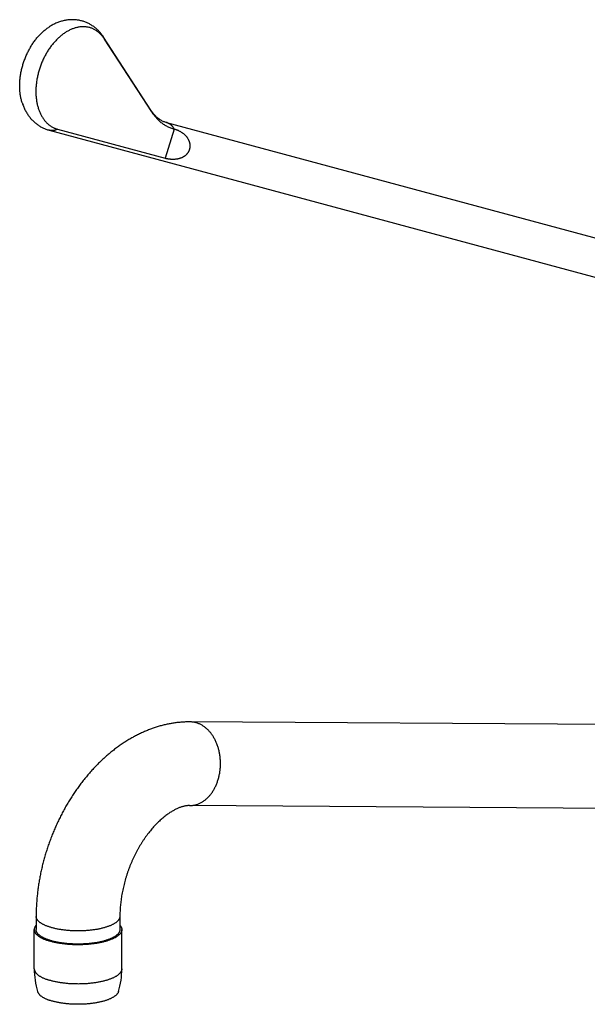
# Model space of a CAD drawing. Header units: millimetres. Extents: x 15 to 858, y -139 to 575.
# Tile 1 of 10: x 15 to 164, y -96 to 163. Entities that reach past the tile are written whole.
import ezdxf

# ---------------------------------------------------------------- set-up
doc = ezdxf.new("R2010")
doc.units = ezdxf.units.MM
doc.header["$LTSCALE"] = 46.255
doc.layers.get('0').update_dxf_attribs({"linetype": 'CONTINUOUS'})

msp = doc.modelspace()

# ---------------------------------------------------------------- linework, layer by layer
at = {"color": 7, "linetype": 'Continuous'}
for p, q in [((49.46, 138.89), (37.04, 158.07)), ((49.7, 138.39), (37.28, 157.57)), ((53.58, 135.64), (221.47, 90.39)), ((22.76, 133.59), (218.87, 80.74)), ((24.99, 133.86), (53.2, 126.26)), ((241.35, -23.14), (59.79, -21.94)), ((245.11, -45.17), (59.64, -43.94)), ((19.34, -73.06), (19.34, -76.53)), ((41.34, -73.06), (41.34, -76.53)), ((18.84, -86.84), (18.84, -76.53)), ((41.84, -86.84), (41.84, -76.53))]:
    msp.add_line(p, q, dxfattribs=at)
at = {"color": 9, "linetype": 'Continuous'}
msp.add_line((55.59, 133.89), (53.2, 126.26), dxfattribs=at)
msp.add_arc((52.85, 132.94), 2.8, 70.7807, 74.9155, dxfattribs=at)
at = {"color": 7, "linetype": 'Continuous'}
for centre, start, end in [((39.83, -86.84), 179.9912, 196.6295), ((20.86, -86.84), 343.3705, 0.0089)]:
    msp.add_arc(centre, 20.99, start, end, dxfattribs=at)
for points, knots in [([(15.67, 140.83), (15.64, 140.92), (15.57, 141.16), (15.46, 141.55), (15.36, 142.01), (15.26, 142.49), (15.19, 142.97), (15.12, 143.47), (15.08, 143.97), (15.05, 144.48), (15.03, 145), (15.03, 145.52), (15.05, 146.05), (15.08, 146.58), (15.13, 147.12), (15.19, 147.65), (15.27, 148.19), (15.36, 148.73), (15.47, 149.27), (15.6, 149.81), (15.73, 150.35), (15.89, 150.89), (16.06, 151.42), (16.24, 151.94), (16.43, 152.47), (16.64, 152.98), (16.86, 153.49), (17.1, 153.99), (17.35, 154.49), (17.61, 154.97), (17.88, 155.44), (18.16, 155.91), (18.45, 156.36), (18.75, 156.8), (19.07, 157.23), (19.39, 157.64), (19.72, 158.04), (20.06, 158.42), (20.41, 158.79), (20.76, 159.15), (21.12, 159.48), (21.49, 159.8), (21.86, 160.1), (22.22, 160.37), (22.45, 160.54), (22.56, 160.61)], [0, 0, 0, 0, 0.268668, 0.738626, 1.216121, 1.700645, 2.192185, 2.690704, 3.195569, 3.706799, 4.224135, 4.746868, 5.275041, 5.8082, 6.345604, 6.887306, 7.432688, 7.981019, 8.532341, 9.085905, 9.641033, 10.19773, 10.755154, 11.312721, 11.870368, 12.4272, 12.982763, 13.536904, 14.088712, 14.637898, 15.184194, 15.726723, 16.265366, 16.799746, 17.329072, 17.853367, 18.372187, 18.884866, 19.391541, 19.89175, 20.384986, 20.87148, 21.350797, 21.822625, 22.21258, 22.21258, 22.21258, 22.21258]), ([(37.28, 157.57), (37.21, 157.68), (37.06, 157.91), (36.81, 158.23), (36.55, 158.54), (36.28, 158.83), (36, 159.1), (35.71, 159.35), (35.41, 159.59), (35.1, 159.8), (34.78, 159.99), (34.45, 160.16), (34.11, 160.32), (33.76, 160.45), (33.41, 160.56), (33.05, 160.65), (32.68, 160.71), (32.31, 160.76), (31.93, 160.78), (31.55, 160.79), (31.17, 160.77), (30.78, 160.73), (30.39, 160.67), (30, 160.58), (29.6, 160.48), (29.21, 160.35), (28.81, 160.21), (28.42, 160.04), (28.03, 159.85), (27.64, 159.65), (27.25, 159.42), (26.86, 159.17), (26.48, 158.91), (26.1, 158.62), (25.73, 158.32), (25.37, 158), (25, 157.67), (24.65, 157.31), (24.3, 156.94), (23.96, 156.56), (23.63, 156.16), (23.31, 155.75), (23, 155.32), (22.69, 154.88), (22.4, 154.43), (22.12, 153.97), (21.85, 153.49), (21.59, 153.01), (21.34, 152.51), (21.11, 152.01), (20.88, 151.5), (20.67, 150.99), (20.48, 150.47), (20.3, 149.94), (20.13, 149.41), (19.98, 148.87), (19.84, 148.33), (19.71, 147.79), (19.61, 147.25), (19.51, 146.71), (19.43, 146.17), (19.37, 145.64), (19.32, 145.1), (19.29, 144.57), (19.27, 144.04), (19.27, 143.52), (19.29, 143), (19.32, 142.49), (19.37, 141.99), (19.43, 141.49), (19.51, 141.01), (19.6, 140.53), (19.71, 140.07), (19.83, 139.61), (19.97, 139.17), (20.12, 138.74), (20.29, 138.33), (20.47, 137.93), (20.66, 137.54), (20.87, 137.17), (21.02, 136.93), (21.1, 136.81)], [0, 0, 0, 0, 0.412778, 0.819206, 1.219329, 1.613806, 2.003137, 2.387568, 2.767975, 3.144917, 3.51882, 3.890709, 4.261173, 4.630763, 5.000568, 5.371144, 5.7431, 6.117482, 6.494745, 6.875489, 7.260624, 7.650443, 8.045497, 8.446486, 8.853511, 9.267067, 9.687594, 10.115007, 10.549744, 10.991974, 11.441453, 11.89856, 12.363208, 12.835036, 13.314354, 13.800848, 14.294084, 14.794293, 15.300968, 15.813647, 16.332467, 16.856762, 17.386087, 17.920467, 18.459111, 19.001639, 19.547935, 20.097122, 20.648929, 21.203071, 21.758634, 22.315466, 22.873113, 23.430679, 23.988103, 24.5448, 25.099929, 25.653493, 26.204814, 26.753145, 27.298527, 27.840229, 28.377633, 28.910793, 29.438966, 29.961698, 30.479035, 30.990265, 31.49513, 31.993649, 32.485188, 32.969712, 33.447207, 33.917166, 34.379777, 34.835019, 35.282559, 35.722788, 36.155725, 36.581245, 36.999925, 36.999925, 36.999925, 36.999925]), ([(37.04, 158.07), (36.95, 158.21), (36.77, 158.48), (36.47, 158.87), (36.17, 159.24), (35.85, 159.6), (35.52, 159.93), (35.19, 160.24), (34.84, 160.54), (34.47, 160.82), (34.1, 161.07), (33.73, 161.31), (33.34, 161.53), (32.94, 161.73), (32.54, 161.91), (32.12, 162.08), (31.7, 162.22), (31.28, 162.34), (30.84, 162.44), (30.4, 162.53), (29.96, 162.59), (29.5, 162.63), (29.05, 162.65), (28.58, 162.65), (28.12, 162.62), (27.65, 162.58), (27.17, 162.51), (26.69, 162.42), (26.21, 162.3), (25.73, 162.16), (25.25, 162), (24.77, 161.81), (24.29, 161.6), (23.82, 161.36), (23.34, 161.1), (22.93, 160.85), (22.67, 160.68), (22.56, 160.61)], [0, 0, 0, 0, 0.49694, 0.985843, 1.468366, 1.943901, 2.408587, 2.870552, 3.327535, 3.782737, 4.232624, 4.681341, 5.1264, 5.571105, 6.014212, 6.457177, 6.900384, 7.344121, 7.789778, 8.236906, 8.68649, 9.139533, 9.595711, 10.06082, 10.528606, 10.999283, 11.476705, 11.966377, 12.459508, 12.956225, 13.464714, 13.983281, 14.505574, 15.032881, 15.576549, 16.123524, 16.502737, 16.502737, 16.502737, 16.502737]), ([(15.67, 140.83), (15.69, 140.78), (15.76, 140.56), (15.89, 140.18), (16.09, 139.69), (16.3, 139.21), (16.53, 138.75), (16.77, 138.31), (17.03, 137.88), (17.31, 137.48), (17.6, 137.09), (17.9, 136.71), (18.21, 136.36), (18.53, 136.03), (18.87, 135.71), (19.22, 135.41), (19.58, 135.14), (19.94, 134.88), (20.32, 134.63), (20.71, 134.41), (21.1, 134.21), (21.51, 134.02), (21.92, 133.86), (22.34, 133.71), (22.62, 133.63), (22.76, 133.59)], [0, 0, 0, 0, 0.158228, 0.695361, 1.2289, 1.745547, 2.257889, 2.766453, 3.265122, 3.752319, 4.236203, 4.717048, 5.187007, 5.650216, 6.111489, 6.571264, 7.023355, 7.47336, 7.921169, 8.366795, 8.811968, 9.254969, 9.697955, 10.140913, 10.584521, 10.584521, 10.584521, 10.584521]), ([(49.46, 138.89), (49.54, 138.77), (49.7, 138.53), (49.94, 138.2), (50.2, 137.88), (50.47, 137.57), (50.76, 137.29), (51.05, 137.01), (51.36, 136.76), (51.69, 136.52), (52.03, 136.3), (52.39, 136.09), (52.77, 135.92), (53.17, 135.76), (53.44, 135.68), (53.58, 135.64)], [0, 0, 0, 0, 0.424902, 0.842423, 1.253916, 1.660309, 2.062973, 2.463978, 2.865192, 3.268848, 3.677132, 4.091463, 4.511755, 4.93577, 5.359776, 5.359776, 5.359776, 5.359776]), ([(49.7, 138.39), (49.8, 138.24), (50, 137.94), (50.32, 137.51), (50.66, 137.1), (51, 136.71), (51.36, 136.34), (51.74, 135.99), (52.12, 135.66), (52.52, 135.36), (52.93, 135.08), (53.35, 134.82), (53.78, 134.59), (54.22, 134.38), (54.67, 134.19), (55.12, 134.03), (55.43, 133.93), (55.59, 133.89)], [0, 0, 0, 0, 0.543096, 1.078751, 1.607095, 2.128811, 2.644133, 3.153643, 3.657963, 4.157472, 4.653068, 5.145208, 5.634663, 6.122228, 6.608438, 7.094303, 7.580373, 7.580373, 7.580373, 7.580373]), ([(21.1, 136.81), (21.17, 136.7), (21.33, 136.47), (21.57, 136.15), (21.83, 135.85), (22.1, 135.56), (22.39, 135.29), (22.68, 135.04), (22.98, 134.81), (23.3, 134.6), (23.62, 134.41), (23.95, 134.25), (24.29, 134.1), (24.64, 133.97), (24.87, 133.9), (24.99, 133.86)], [0, 0, 0, 0, 0.411942, 0.817254, 1.216677, 1.610428, 1.998854, 2.382831, 2.762695, 3.139019, 3.51276, 3.884347, 4.254534, 4.624283, 4.994053, 4.994053, 4.994053, 4.994053]), ([(53.2, 126.26), (53.28, 126.24), (53.45, 126.2), (53.7, 126.15), (53.96, 126.1), (54.23, 126.06), (54.51, 126.03), (54.78, 126.01), (55.06, 126), (55.34, 126), (55.62, 126), (55.89, 126.02), (56.16, 126.05), (56.41, 126.09), (56.66, 126.13), (56.9, 126.19), (57.14, 126.25), (57.36, 126.33), (57.57, 126.41), (57.78, 126.5), (57.97, 126.59), (58.15, 126.7), (58.33, 126.81), (58.49, 126.92), (58.64, 127.05), (58.79, 127.18), (58.92, 127.31), (59.05, 127.45), (59.16, 127.59), (59.27, 127.74), (59.37, 127.9), (59.45, 128.05), (59.53, 128.21), (59.6, 128.38), (59.66, 128.55), (59.71, 128.72), (59.74, 128.89), (59.77, 129.07), (59.79, 129.25), (59.8, 129.43), (59.79, 129.61), (59.78, 129.79), (59.76, 129.98), (59.72, 130.16), (59.68, 130.35), (59.62, 130.53), (59.55, 130.72), (59.47, 130.91), (59.38, 131.09), (59.27, 131.28), (59.16, 131.47), (59.03, 131.65), (58.89, 131.83), (58.73, 132.01), (58.56, 132.19), (58.38, 132.36), (58.19, 132.53), (57.98, 132.7), (57.77, 132.86), (57.54, 133.01), (57.31, 133.16), (57.07, 133.29), (56.82, 133.42), (56.57, 133.54), (56.33, 133.64), (56.08, 133.74), (55.83, 133.82), (55.67, 133.87), (55.59, 133.89)], [0, 0, 0, 0, 0.249934, 0.5091, 0.775863, 1.048882, 1.326204, 1.605921, 1.886351, 2.165386, 2.441695, 2.713874, 2.98078, 3.241874, 3.496321, 3.74407, 3.985016, 4.219062, 4.446788, 4.668307, 4.883916, 5.094347, 5.299725, 5.500443, 5.697276, 5.890373, 6.08021, 6.267433, 6.452102, 6.634628, 6.815623, 6.995132, 7.1736, 7.351533, 7.528931, 7.706253, 7.883959, 8.062046, 8.241019, 8.421319, 8.602986, 8.78663, 8.972653, 9.161115, 9.352654, 9.547742, 9.746526, 9.949778, 10.157888, 10.370984, 10.589802, 10.814643, 11.045635, 11.283366, 11.527762, 11.778745, 12.036292, 12.299612, 12.568207, 12.840992, 13.116622, 13.39383, 13.670584, 13.945277, 14.216084, 14.481141, 14.739203, 14.98874, 14.98874, 14.98874, 14.98874]), ([(59.79, -21.94), (59.46, -21.94), (58.8, -21.95), (57.8, -22), (56.79, -22.08), (55.78, -22.21), (54.76, -22.37), (53.73, -22.57), (52.7, -22.81), (51.66, -23.09), (50.63, -23.41), (49.59, -23.77), (48.55, -24.17), (47.52, -24.61), (46.49, -25.09), (45.46, -25.61), (44.44, -26.16), (43.42, -26.76), (42.42, -27.4), (41.42, -28.07), (40.44, -28.78), (39.47, -29.52), (38.52, -30.3), (37.58, -31.11), (36.65, -31.95), (35.75, -32.83), (34.86, -33.73), (33.99, -34.66), (33.15, -35.62), (32.32, -36.61), (31.51, -37.62), (30.73, -38.65), (29.97, -39.71), (29.23, -40.78), (28.52, -41.88), (27.83, -43), (27.16, -44.13), (26.52, -45.29), (25.91, -46.46), (25.32, -47.64), (24.75, -48.84), (24.21, -50.05), (23.7, -51.27), (23.21, -52.51), (22.76, -53.76), (22.33, -55.01), (21.92, -56.28), (21.55, -57.55), (21.2, -58.83), (20.88, -60.11), (20.59, -61.4), (20.33, -62.69), (20.1, -63.99), (19.9, -65.29), (19.73, -66.59), (19.59, -67.88), (19.48, -69.18), (19.4, -70.48), (19.35, -71.77), (19.34, -72.63), (19.34, -73.06)], [0, 0, 0, 0, 0.989647, 1.98853, 2.996372, 4.014799, 5.053615, 6.100901, 7.156555, 8.227674, 9.315509, 10.411943, 11.517156, 12.646526, 13.785452, 14.932939, 16.097793, 17.277025, 18.46388, 19.662615, 20.877672, 22.099071, 23.328178, 24.573431, 25.823665, 27.078599, 28.348359, 29.621915, 30.898913, 32.187257, 33.479257, 34.773835, 36.076655, 37.382874, 38.690974, 40.004746, 41.321435, 42.639398, 43.960872, 45.284547, 46.608932, 47.935001, 49.262304, 50.589761, 51.917379, 53.24499, 54.5722, 55.898342, 57.222947, 58.54659, 59.868223, 61.186474, 62.503203, 63.817297, 65.125824, 66.43222, 67.735589, 69.030724, 70.32314, 71.61269, 71.61269, 71.61269, 71.61269]), ([(59.64, -43.94), (59.54, -43.94), (59.34, -43.95), (59.02, -43.97), (58.7, -44.02), (58.38, -44.08), (58.05, -44.15), (57.7, -44.25), (57.35, -44.36), (57, -44.49), (56.63, -44.64), (56.25, -44.81), (55.87, -44.99), (55.48, -45.2), (55.08, -45.43), (54.68, -45.67), (54.27, -45.94), (53.85, -46.23), (53.43, -46.54), (53, -46.87), (52.57, -47.23), (52.14, -47.6), (51.71, -48), (51.28, -48.41), (50.85, -48.85), (50.41, -49.31), (49.98, -49.79), (49.55, -50.29), (49.13, -50.81), (48.71, -51.35), (48.29, -51.91), (47.88, -52.48), (47.48, -53.08), (47.09, -53.69), (46.7, -54.31), (46.32, -54.96), (45.95, -55.61), (45.59, -56.28), (45.25, -56.97), (44.91, -57.66), (44.59, -58.37), (44.28, -59.08), (43.98, -59.81), (43.7, -60.54), (43.43, -61.28), (43.18, -62.02), (42.94, -62.77), (42.72, -63.52), (42.52, -64.27), (42.33, -65.03), (42.16, -65.78), (42, -66.54), (41.86, -67.29), (41.74, -68.03), (41.63, -68.77), (41.54, -69.51), (41.47, -70.24), (41.41, -70.96), (41.37, -71.67), (41.35, -72.37), (41.34, -72.83), (41.34, -73.06)], [0, 0, 0, 0, 0.307653, 0.62136, 0.942731, 1.273014, 1.613115, 1.966049, 2.333093, 2.714255, 3.110099, 3.521132, 3.947703, 4.390123, 4.848016, 5.322467, 5.813627, 6.319997, 6.84266, 7.382111, 7.937327, 8.507208, 9.093448, 9.695838, 10.310974, 10.941271, 11.586599, 12.244772, 12.91531, 13.599323, 14.295853, 15.001828, 15.719335, 16.44767, 17.184078, 17.929082, 18.682538, 19.442836, 20.20868, 20.980372, 21.756949, 22.536473, 23.319081, 24.103827, 24.889597, 25.675533, 26.460739, 27.244528, 28.026101, 28.804087, 29.577642, 30.347234, 31.110461, 31.866436, 32.615978, 33.3572, 34.088647, 34.810637, 35.523155, 36.223574, 36.911192, 36.911192, 36.911192, 36.911192]), ([(19.34, -75.36), (19.32, -75.38), (19.25, -75.46), (19.15, -75.6), (19.04, -75.77), (18.96, -75.95), (18.9, -76.13), (18.86, -76.3), (18.84, -76.44), (18.84, -76.51), (18.84, -76.53)], [0, 0, 0, 0, 0.097398, 0.311601, 0.514962, 0.708982, 0.895595, 1.076713, 1.254771, 1.299126, 1.299126, 1.299126, 1.299126]), ([(18.84, -76.53), (18.84, -76.57), (18.85, -76.68), (18.87, -76.84), (18.93, -77.02), (19, -77.19), (19.1, -77.37), (19.21, -77.54), (19.35, -77.71), (19.51, -77.88), (19.7, -78.04), (19.9, -78.21), (20.12, -78.37), (20.37, -78.52), (20.63, -78.67), (20.91, -78.82), (21.21, -78.96), (21.53, -79.1), (21.86, -79.24), (22.09, -79.32), (22.21, -79.36)], [0, 0, 0, 0, 0.133189, 0.312439, 0.496048, 0.686142, 0.884587, 1.093225, 1.31324, 1.545727, 1.791636, 2.051333, 2.325416, 2.614108, 2.917298, 3.235275, 3.567736, 3.914365, 4.275178, 4.649493, 4.649493, 4.649493, 4.649493]), ([(22.57, -79.24), (22.45, -79.2), (22.23, -79.12), (21.9, -78.99), (21.6, -78.85), (21.3, -78.71), (21.03, -78.57), (20.78, -78.42), (20.55, -78.27), (20.33, -78.12), (20.14, -77.96), (19.96, -77.8), (19.81, -77.63), (19.68, -77.47), (19.57, -77.3), (19.48, -77.13), (19.41, -76.96), (19.37, -76.79), (19.35, -76.64), (19.34, -76.56), (19.34, -76.53)], [0, 0, 0, 0, 0.363099, 0.712777, 1.048671, 1.37049, 1.67802, 1.971145, 2.249852, 2.514251, 2.764601, 3.001323, 3.22504, 3.436602, 3.63712, 3.827993, 4.010926, 4.187922, 4.361238, 4.447317, 4.447317, 4.447317, 4.447317]), ([(41.84, -76.53), (41.84, -76.54), (41.84, -76.62), (41.83, -76.75), (41.79, -76.93), (41.73, -77.1), (41.64, -77.28), (41.54, -77.45), (41.41, -77.63), (41.26, -77.8), (41.08, -77.96), (40.89, -78.13), (40.68, -78.29), (40.45, -78.45), (40.19, -78.6), (39.92, -78.75), (39.63, -78.89), (39.32, -79.03), (38.99, -79.17), (38.65, -79.3), (38.29, -79.43), (37.91, -79.55), (37.52, -79.66), (37.12, -79.77), (36.7, -79.87), (36.27, -79.96), (35.83, -80.05), (35.38, -80.13), (34.92, -80.21), (34.45, -80.27), (33.97, -80.33), (33.48, -80.38), (32.99, -80.43), (32.49, -80.47), (31.99, -80.49), (31.49, -80.52), (30.98, -80.53), (30.47, -80.54), (29.96, -80.53), (29.45, -80.52), (28.95, -80.51), (28.45, -80.48), (27.95, -80.45), (27.45, -80.41), (26.96, -80.36), (26.48, -80.3), (26, -80.24), (25.54, -80.17), (25.08, -80.09), (24.63, -80.01), (24.2, -79.92), (23.77, -79.82), (23.36, -79.71), (22.97, -79.6), (22.58, -79.49), (22.33, -79.4), (22.21, -79.36)], [0, 0, 0, 0, 0.044354, 0.222413, 0.403531, 0.590144, 0.784164, 0.987525, 1.201728, 1.427815, 1.666952, 1.91972, 2.18652, 2.467921, 2.763853, 3.074423, 3.399704, 3.739226, 4.093012, 4.460673, 4.841565, 5.235623, 5.642089, 6.060321, 6.490069, 6.930307, 7.380555, 7.840228, 8.308196, 8.78413, 9.267092, 9.756014, 10.250572, 10.749565, 11.252131, 11.757769, 12.265142, 12.773697, 13.282597, 13.790567, 14.297238, 14.801501, 15.30229, 15.799232, 16.291076, 16.777076, 17.256681, 17.728658, 18.192601, 18.647706, 19.092942, 19.528071, 19.952174, 20.364523, 20.764902, 21.152418, 21.152418, 21.152418, 21.152418]), ([(41.34, -76.53), (41.34, -76.56), (41.34, -76.64), (41.32, -76.79), (41.28, -76.96), (41.21, -77.13), (41.12, -77.3), (41.01, -77.47), (40.88, -77.63), (40.73, -77.8), (40.55, -77.96), (40.36, -78.12), (40.14, -78.27), (39.91, -78.42), (39.65, -78.57), (39.38, -78.71), (39.09, -78.85), (38.78, -78.99), (38.46, -79.12), (38.12, -79.24), (37.76, -79.36), (37.39, -79.47), (37, -79.58), (36.6, -79.68), (36.19, -79.78), (35.77, -79.86), (35.33, -79.94), (34.89, -80.02), (34.44, -80.09), (33.97, -80.15), (33.51, -80.2), (33.03, -80.25), (32.55, -80.28), (32.06, -80.31), (31.57, -80.34), (31.08, -80.35), (30.59, -80.36), (30.1, -80.36), (29.6, -80.35), (29.11, -80.34), (28.62, -80.31), (28.14, -80.28), (27.66, -80.25), (27.18, -80.2), (26.71, -80.15), (26.25, -80.09), (25.8, -80.02), (25.35, -79.94), (24.92, -79.86), (24.49, -79.78), (24.08, -79.68), (23.68, -79.58), (23.3, -79.47), (22.93, -79.36), (22.68, -79.28), (22.57, -79.24)], [0, 0, 0, 0, 0.086079, 0.259394, 0.43639, 0.619324, 0.810197, 1.010715, 1.222277, 1.445994, 1.682716, 1.933065, 2.197465, 2.476172, 2.769296, 3.076827, 3.398645, 3.73454, 4.084218, 4.447317, 4.823408, 5.212009, 5.612584, 6.024553, 6.447294, 6.880149, 7.322425, 7.773399, 8.232323, 8.698421, 9.1709, 9.648945, 10.131726, 10.618401, 11.108116, 11.600008, 12.093209, 12.586847, 13.080047, 13.571939, 14.061654, 14.54833, 15.031111, 15.509156, 15.981635, 16.447733, 16.906657, 17.357631, 17.799907, 18.232762, 18.655503, 19.067472, 19.468047, 19.856648, 20.232739, 20.232739, 20.232739, 20.232739]), ([(41.34, -75.36), (41.39, -75.41), (41.48, -75.52), (41.59, -75.69), (41.69, -75.86), (41.76, -76.04), (41.81, -76.21), (41.84, -76.38), (41.84, -76.48), (41.84, -76.53)], [0, 0, 0, 0, 0.205908, 0.414547, 0.612992, 0.803086, 0.986694, 1.165945, 1.299134, 1.299134, 1.299134, 1.299134]), ([(19.72, -92.85), (19.72, -92.86), (19.75, -92.92), (19.79, -93.05), (19.88, -93.21), (19.99, -93.37), (20.12, -93.54), (20.26, -93.69), (20.43, -93.85), (20.62, -94), (20.83, -94.15), (21.06, -94.3), (21.3, -94.44), (21.57, -94.58), (21.85, -94.72), (22.15, -94.85), (22.46, -94.97), (22.68, -95.05), (22.79, -95.09)], [0, 0, 0, 0, 0.032464, 0.210048, 0.395338, 0.59007, 0.795415, 1.012623, 1.242506, 1.48548, 1.742218, 2.012851, 2.297341, 2.595984, 2.908442, 3.234465, 3.574053, 3.926532, 3.926532, 3.926532, 3.926532]), ([(40.97, -92.85), (40.96, -92.86), (40.94, -92.92), (40.89, -93.05), (40.81, -93.21), (40.7, -93.37), (40.57, -93.54), (40.42, -93.69), (40.25, -93.85), (40.06, -94), (39.86, -94.15), (39.63, -94.3), (39.38, -94.44), (39.12, -94.58), (38.84, -94.72), (38.54, -94.85), (38.22, -94.97), (37.89, -95.1), (37.55, -95.21), (37.18, -95.32), (36.81, -95.42), (36.42, -95.52), (36.02, -95.61), (35.61, -95.7), (35.19, -95.78), (34.76, -95.85), (34.32, -95.92), (33.87, -95.98), (33.41, -96.03), (32.95, -96.07), (32.48, -96.11), (32.01, -96.14), (31.54, -96.16), (31.06, -96.18), (30.58, -96.18), (30.1, -96.18), (29.63, -96.18), (29.15, -96.16), (28.67, -96.14), (28.2, -96.11), (27.74, -96.07), (27.27, -96.03), (26.82, -95.98), (26.37, -95.92), (25.93, -95.85), (25.5, -95.78), (25.08, -95.7), (24.66, -95.61), (24.26, -95.52), (23.88, -95.42), (23.5, -95.32), (23.14, -95.21), (22.91, -95.13), (22.79, -95.09)], [0, 0, 0, 0, 0.032416, 0.210049, 0.395392, 0.590003, 0.795451, 1.012661, 1.242426, 1.485551, 1.742219, 2.012773, 2.29744, 2.595933, 2.908388, 3.234578, 3.573955, 3.926533, 4.291729, 4.668882, 5.057881, 5.457867, 5.868184, 6.288548, 6.71789, 7.155674, 7.601355, 8.053756, 8.512489, 8.976721, 9.445281, 9.917855, 10.393382, 10.870783, 11.349733, 11.82901, 12.307717, 12.785415, 13.260807, 13.733249, 14.202099, 14.666095, 15.124829, 15.57746, 16.022864, 16.460773, 16.890234, 17.310338, 17.720865, 18.120848, 18.509651, 18.887039, 19.25213, 19.25213, 19.25213, 19.25213])]:
    msp.add_open_spline(points, degree=3, knots=knots, dxfattribs=at)
at = {"color": 9, "linetype": 'Continuous'}
for points, knots in [([(37.28, 157.57), (37.27, 157.62), (37.23, 157.73), (37.16, 157.88), (37.09, 157.99), (37.05, 158.05), (37.04, 158.07)], [0, 0, 0, 0, 0.1667762, 0.3323805, 0.4973031, 0.5554309, 0.5554309, 0.5554309, 0.5554309]), ([(49.7, 138.39), (49.69, 138.44), (49.65, 138.54), (49.58, 138.69), (49.51, 138.81), (49.47, 138.87), (49.46, 138.89)], [0, 0, 0, 0, 0.1667762, 0.3323805, 0.4973031, 0.5554309, 0.5554309, 0.5554309, 0.5554309]), ([(53.77, 135.58), (53.83, 135.56), (53.94, 135.52), (54.11, 135.44), (54.28, 135.35), (54.44, 135.25), (54.59, 135.14), (54.74, 135.02), (54.88, 134.88), (55.02, 134.74), (55.15, 134.59), (55.27, 134.43), (55.39, 134.26), (55.49, 134.08), (55.56, 133.95), (55.59, 133.89)], [0, 0, 0, 0, 0.185556, 0.37185, 0.559219, 0.747988, 0.938456, 1.130901, 1.325574, 1.522692, 1.722446, 1.92499, 2.130447, 2.338907, 2.550426, 2.550426, 2.550426, 2.550426]), ([(24.99, 133.86), (24.93, 133.83), (24.81, 133.78), (24.62, 133.7), (24.43, 133.64), (24.24, 133.58), (24.05, 133.54), (23.86, 133.51), (23.67, 133.5), (23.48, 133.49), (23.3, 133.5), (23.11, 133.52), (22.93, 133.55), (22.82, 133.58), (22.76, 133.59)], [0, 0, 0, 0, 0.204921, 0.406948, 0.606211, 0.80287, 0.997121, 1.189188, 1.379326, 1.567817, 1.754967, 1.941102, 2.126561, 2.294898, 2.294898, 2.294898, 2.294898]), ([(59.64, -43.94), (59.71, -43.94), (59.9, -43.94), (60.21, -43.92), (60.57, -43.88), (60.92, -43.81), (61.28, -43.73), (61.63, -43.62), (61.98, -43.49), (62.33, -43.34), (62.66, -43.16), (63, -42.97), (63.32, -42.76), (63.64, -42.52), (63.95, -42.27), (64.25, -42), (64.55, -41.71), (64.83, -41.4), (65.1, -41.08), (65.37, -40.74), (65.62, -40.38), (65.86, -40.01), (66.08, -39.63), (66.3, -39.23), (66.5, -38.82), (66.68, -38.39), (66.86, -37.96), (67.01, -37.51), (67.16, -37.06), (67.29, -36.6), (67.4, -36.13), (67.5, -35.65), (67.58, -35.17), (67.65, -34.69), (67.7, -34.2), (67.73, -33.71), (67.75, -33.21), (67.75, -32.72), (67.74, -32.23), (67.71, -31.74), (67.66, -31.25), (67.6, -30.76), (67.52, -30.28), (67.43, -29.8), (67.32, -29.33), (67.2, -28.87), (67.06, -28.42), (66.9, -27.97), (66.73, -27.54), (66.55, -27.11), (66.35, -26.7), (66.14, -26.3), (65.92, -25.91), (65.69, -25.54), (65.44, -25.18), (65.18, -24.84), (64.91, -24.51), (64.63, -24.21), (64.34, -23.91), (64.04, -23.64), (63.73, -23.39), (63.41, -23.15), (63.09, -22.94), (62.76, -22.74), (62.42, -22.57), (62.08, -22.41), (61.85, -22.32), (61.73, -22.28)], [0, 0, 0, 0, 0.201289, 0.562193, 0.924081, 1.28757, 1.653254, 2.021703, 2.393448, 2.768983, 3.148756, 3.533166, 3.922563, 4.317242, 4.717446, 5.123365, 5.535135, 5.952841, 6.376517, 6.806148, 7.241675, 7.682993, 8.129954, 8.582374, 9.040031, 9.502668, 9.969998, 10.441706, 10.91745, 11.396863, 11.87956, 12.365135, 12.853169, 13.343227, 13.834865, 14.327629, 14.821061, 15.314698, 15.808076, 16.300732, 16.792209, 17.282055, 17.769824, 18.255086, 18.737421, 19.216427, 19.691718, 20.162934, 20.629734, 21.091805, 21.548865, 22.00066, 22.446973, 22.887623, 23.322468, 23.751408, 24.174389, 24.591401, 25.002484, 25.40773, 25.80728, 26.201331, 26.59013, 26.973982, 27.35324, 27.728309, 28.099645, 28.099645, 28.099645, 28.099645]), ([(61.73, -22.28), (61.61, -22.24), (61.38, -22.17), (61.03, -22.08), (60.67, -22.01), (60.31, -21.97), (60.02, -21.95), (59.84, -21.94), (59.79, -21.94)], [0, 0, 0, 0, 0.368099, 0.733498, 1.096769, 1.45851, 1.81934, 1.978643, 1.978643, 1.978643, 1.978643]), ([(22.57, -75.77), (22.45, -75.73), (22.23, -75.65), (21.9, -75.52), (21.6, -75.38), (21.3, -75.25), (21.03, -75.1), (20.78, -74.96), (20.55, -74.8), (20.33, -74.65), (20.14, -74.49), (19.96, -74.33), (19.81, -74.17), (19.68, -74), (19.57, -73.83), (19.48, -73.66), (19.41, -73.49), (19.37, -73.32), (19.35, -73.17), (19.34, -73.09), (19.34, -73.06)], [0, 0, 0, 0, 0.363099, 0.712777, 1.048671, 1.37049, 1.67802, 1.971145, 2.249852, 2.514251, 2.764601, 3.001323, 3.22504, 3.436602, 3.63712, 3.827993, 4.010926, 4.187922, 4.361238, 4.447317, 4.447317, 4.447317, 4.447317]), ([(41.34, -73.06), (41.34, -73.09), (41.34, -73.17), (41.32, -73.32), (41.28, -73.49), (41.21, -73.66), (41.12, -73.83), (41.01, -74), (40.88, -74.17), (40.73, -74.33), (40.55, -74.49), (40.36, -74.65), (40.14, -74.8), (39.91, -74.96), (39.65, -75.1), (39.38, -75.25), (39.09, -75.38), (38.78, -75.52), (38.46, -75.65), (38.12, -75.77), (37.76, -75.89), (37.39, -76), (37, -76.11), (36.6, -76.21), (36.19, -76.31), (35.77, -76.4), (35.33, -76.48), (34.89, -76.55), (34.44, -76.62), (33.97, -76.68), (33.51, -76.73), (33.03, -76.78), (32.55, -76.82), (32.06, -76.85), (31.57, -76.87), (31.08, -76.89), (30.59, -76.89), (30.1, -76.89), (29.6, -76.89), (29.11, -76.87), (28.62, -76.85), (28.14, -76.82), (27.66, -76.78), (27.18, -76.73), (26.71, -76.68), (26.25, -76.62), (25.8, -76.55), (25.35, -76.48), (24.92, -76.4), (24.49, -76.31), (24.08, -76.21), (23.68, -76.11), (23.3, -76), (22.93, -75.89), (22.68, -75.81), (22.57, -75.77)], [0, 0, 0, 0, 0.086079, 0.259394, 0.43639, 0.619324, 0.810197, 1.010715, 1.222277, 1.445994, 1.682716, 1.933065, 2.197465, 2.476172, 2.769296, 3.076827, 3.398645, 3.73454, 4.084218, 4.447317, 4.823408, 5.212009, 5.612584, 6.024553, 6.447294, 6.880149, 7.322425, 7.773399, 8.232323, 8.698421, 9.1709, 9.648945, 10.131726, 10.618401, 11.108116, 11.600008, 12.093209, 12.586847, 13.080047, 13.571939, 14.061654, 14.54833, 15.031111, 15.509156, 15.981635, 16.447733, 16.906657, 17.357631, 17.799907, 18.232762, 18.655503, 19.067472, 19.468047, 19.856648, 20.232739, 20.232739, 20.232739, 20.232739]), ([(18.84, -86.84), (18.84, -86.88), (18.85, -86.99), (18.87, -87.15), (18.93, -87.33), (19, -87.5), (19.1, -87.68), (19.21, -87.85), (19.35, -88.02), (19.51, -88.19), (19.7, -88.36), (19.9, -88.52), (20.12, -88.68), (20.37, -88.83), (20.63, -88.98), (20.91, -89.13), (21.21, -89.27), (21.53, -89.41), (21.86, -89.55), (22.09, -89.63), (22.21, -89.67)], [0, 0, 0, 0, 0.133154, 0.312459, 0.49604, 0.686109, 0.884613, 1.093201, 1.313224, 1.545749, 1.791594, 2.051351, 2.325425, 2.614054, 2.91734, 3.23526, 3.567689, 3.914412, 4.275133, 4.649487, 4.649487, 4.649487, 4.649487]), ([(41.84, -86.84), (41.84, -86.85), (41.84, -86.93), (41.83, -87.06), (41.79, -87.24), (41.73, -87.41), (41.64, -87.59), (41.54, -87.76), (41.41, -87.94), (41.26, -88.11), (41.08, -88.27), (40.89, -88.44), (40.68, -88.6), (40.45, -88.76), (40.19, -88.91), (39.92, -89.06), (39.63, -89.2), (39.32, -89.34), (38.99, -89.48), (38.65, -89.61), (38.29, -89.74), (37.91, -89.86), (37.52, -89.97), (37.12, -90.08), (36.7, -90.18), (36.27, -90.27), (35.83, -90.36), (35.38, -90.44), (34.92, -90.52), (34.45, -90.58), (33.97, -90.64), (33.48, -90.69), (32.99, -90.74), (32.49, -90.78), (31.99, -90.81), (31.49, -90.83), (30.98, -90.84), (30.47, -90.85), (29.96, -90.84), (29.45, -90.83), (28.95, -90.82), (28.45, -90.79), (27.95, -90.76), (27.45, -90.72), (26.96, -90.67), (26.48, -90.61), (26, -90.55), (25.54, -90.48), (25.08, -90.4), (24.63, -90.32), (24.2, -90.23), (23.77, -90.13), (23.36, -90.02), (22.97, -89.91), (22.58, -89.8), (22.33, -89.71), (22.21, -89.67)], [0, 0, 0, 0, 0.044347, 0.222408, 0.40356, 0.590124, 0.784185, 0.987544, 1.201699, 1.427856, 1.666954, 1.919693, 2.186569, 2.4679, 2.763853, 3.074465, 3.399661, 3.73927, 4.093033, 4.46062, 4.841633, 5.235613, 5.642051, 6.06039, 6.490027, 6.930323, 7.380604, 7.840162, 8.308263, 8.784145, 9.267025, 9.756099, 10.250547, 10.749532, 11.252206, 11.75771, 12.265179, 12.773741, 13.282522, 13.790646, 14.297242, 14.801439, 15.302375, 15.799197, 16.291061, 16.77714, 17.25662, 17.728708, 18.192631, 18.647641, 19.093016, 19.528065, 19.95213, 20.364591, 20.764867, 21.152424, 21.152424, 21.152424, 21.152424])]:
    msp.add_open_spline(points, degree=3, knots=knots, dxfattribs=at)

doc.saveas('drawing.dxf')
